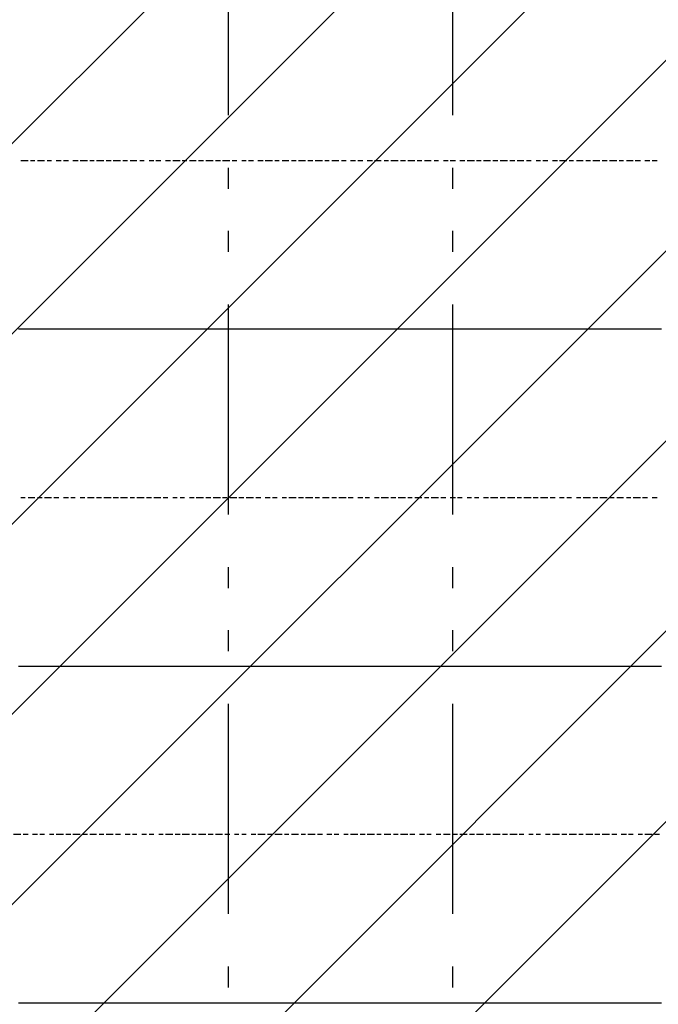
# Model space of a CAD drawing. Extents: x 997 to 109698, y 921 to 94021.
# Tile 24 of 256: x 21326 to 22465, y 5767 to 7524. Entities that reach past the tile are written whole.
import ezdxf

# ---------------------------------------------------------------- set-up
doc = ezdxf.new("R2010")
doc.units = 0
doc.header["$MEASUREMENT"] = 0
for name, color, linetype in [('12', 7, 'CONTINUOUS'), ('28', 7, 'CONTINUOUS'), ('40', 7, 'CONTINUOUS')]:
    doc.layers.add(name, color=color, linetype=linetype)

msp = doc.modelspace()

# ---------------------------------------------------------------- linework, layer by layer
at = {"layer": '12', "color": 5}
for p, q in [((21340.601607, 7271.953237), (21327.601607, 7271.953237)), ((21352.601607, 7271.953237), (21344.601607, 7271.953237)), ((21369.601607, 7271.953237), (21357.601607, 7271.953237)), ((21382.601607, 7271.953237), (21374.601607, 7271.953237)), ((21399.601607, 7271.953237), (21390.601607, 7271.953237)), ((21412.601607, 7271.953237), (21403.601607, 7271.953237)), ((21429.601607, 7271.953237), (21420.601607, 7271.953237)), ((21446.601607, 7271.953237), (21433.601607, 7271.953237)), ((21458.601607, 7271.953237), (21450.601607, 7271.953237)), ((21475.601607, 7271.953237), (21462.601607, 7271.953237)), ((21488.601607, 7271.953237), (21479.601607, 7271.953237)), ((21505.601607, 7271.953237), (21492.601607, 7271.953237)), ((21517.601607, 7271.953237), (21509.601607, 7271.953237)), ((21534.601607, 7271.953237), (21522.601607, 7271.953237)), ((21547.601607, 7271.953237), (21539.601607, 7271.953237)), ((21564.601607, 7271.953237), (21556.601607, 7271.953237)), ((21577.601607, 7271.953237), (21568.601607, 7271.953237)), ((21594.601607, 7271.953237), (21585.601607, 7271.953237)), ((21611.601607, 7271.953237), (21598.601607, 7271.953237)), ((21623.601607, 7271.953237), (21615.601607, 7271.953237)), ((21640.601607, 7271.953237), (21628.601607, 7271.953237)), ((21653.601607, 7271.953237), (21644.601607, 7271.953237)), ((21670.601607, 7271.953237), (21657.601607, 7271.953237)), ((21683.601607, 7271.953237), (21674.601607, 7271.953237)), ((21700.601607, 7271.953237), (21687.601607, 7271.953237)), ((21712.601607, 7271.953237), (21704.601607, 7271.953237)), ((21729.601607, 7271.953237), (21721.601607, 7271.953237)), ((21742.601607, 7271.953237), (21733.601607, 7271.953237)), ((21759.601607, 7271.953237), (21750.601607, 7271.953237)), ((21776.601607, 7271.953237), (21763.601607, 7271.953237)), ((21788.601607, 7271.953237), (21780.601607, 7271.953237)), ((21805.601607, 7271.953237), (21793.601607, 7271.953237)), ((21818.601607, 7271.953237), (21810.601607, 7271.953237)), ((21835.601607, 7271.953237), (21822.601607, 7271.953237)), ((21848.601607, 7271.953237), (21839.601607, 7271.953237)), ((21865.601607, 7271.953237), (21852.601607, 7271.953237)), ((21877.601607, 7271.953237), (21869.601607, 7271.953237)), ((21894.601607, 7271.953237), (21882.601607, 7271.953237)), ((21907.601607, 7271.953237), (21899.601607, 7271.953237)), ((21924.601607, 7271.953237), (21915.601607, 7271.953237)), ((21937.601607, 7271.953237), (21928.601607, 7271.953237)), ((21954.601607, 7271.953237), (21945.601607, 7271.953237)), ((21970.601607, 7271.953237), (21958.601607, 7271.953237)), ((21983.601607, 7271.953237), (21975.601607, 7271.953237)), ((22000.601607, 7271.953237), (21987.601607, 7271.953237)), ((22013.601607, 7271.953237), (22004.601607, 7271.953237)), ((22030.601607, 7271.953237), (22017.601607, 7271.953237)), ((22042.601607, 7271.953237), (22034.601607, 7271.953237)), ((22059.601607, 7271.953237), (22047.601607, 7271.953237)), ((22072.601607, 7271.953237), (22064.601607, 7271.953237)), ((22089.601607, 7271.953237), (22081.601607, 7271.953237)), ((22102.601607, 7271.953237), (22093.601607, 7271.953237)), ((22119.601607, 7271.953237), (22110.601607, 7271.953237)), ((22136.601607, 7271.953237), (22123.601607, 7271.953237)), ((22148.601607, 7271.953237), (22140.601607, 7271.953237)), ((22165.601607, 7271.953237), (22152.601607, 7271.953237)), ((22178.601607, 7271.953237), (22169.601607, 7271.953237)), ((22195.601607, 7271.953237), (22182.601607, 7271.953237)), ((22208.601607, 7271.953237), (22199.601607, 7271.953237)), ((22224.601607, 7271.953237), (22212.601607, 7271.953237)), ((22237.601607, 7271.953237), (22229.601607, 7271.953237)), ((22254.601607, 7271.953237), (22246.601607, 7271.953237)), ((22267.601607, 7271.953237), (22258.601607, 7271.953237)), ((22284.601607, 7271.953237), (22275.601607, 7271.953237)), ((22301.601607, 7271.953237), (22288.601607, 7271.953237)), ((22313.601607, 7271.953237), (22305.601607, 7271.953237)), ((22330.601607, 7271.953237), (22318.601607, 7271.953237)), ((22343.601607, 7271.953237), (22335.601607, 7271.953237)), ((22360.601607, 7271.953237), (22347.601607, 7271.953237)), ((22373.601607, 7271.953237), (22364.601607, 7271.953237)), ((22390.601607, 7271.953237), (22377.601607, 7271.953237)), ((22402.601607, 7271.953237), (22394.601607, 7271.953237)), ((22419.601607, 7271.953237), (22407.601607, 7271.953237)), ((22432.601607, 7271.953237), (22423.601607, 7271.953237)), ((22449.601607, 7271.953237), (22440.601607, 7271.953237)), ((22462.601607, 7271.953237), (22453.601607, 7271.953237)), ((21335.601607, 6670.953237), (21327.601607, 6670.953237)), ((21352.601607, 6670.953237), (21340.601607, 6670.953237)), ((21365.601607, 6670.953237), (21357.601607, 6670.953237)), ((21382.601607, 6670.953237), (21369.601607, 6670.953237)), ((21395.601607, 6670.953237), (21386.601607, 6670.953237)), ((21412.601607, 6670.953237), (21403.601607, 6670.953237)), ((21424.601607, 6670.953237), (21416.601607, 6670.953237)), ((21441.601607, 6670.953237), (21433.601607, 6670.953237)), ((21458.601607, 6670.953237), (21446.601607, 6670.953237)), ((21471.601607, 6670.953237), (21462.601607, 6670.953237)), ((21488.601607, 6670.953237), (21475.601607, 6670.953237)), ((21501.601607, 6670.953237), (21492.601607, 6670.953237)), ((21517.601607, 6670.953237), (21505.601607, 6670.953237)), ((21530.601607, 6670.953237), (21522.601607, 6670.953237)), ((21547.601607, 6670.953237), (21534.601607, 6670.953237)), ((21560.601607, 6670.953237), (21551.601607, 6670.953237)), ((21577.601607, 6670.953237), (21564.601607, 6670.953237)), ((21589.601607, 6670.953237), (21581.601607, 6670.953237)), ((21606.601607, 6670.953237), (21598.601607, 6670.953237)), ((21619.601607, 6670.953237), (21611.601607, 6670.953237)), ((21636.601607, 6670.953237), (21628.601607, 6670.953237)), ((21653.601607, 6670.953237), (21640.601607, 6670.953237)), ((21666.601607, 6670.953237), (21657.601607, 6670.953237)), ((21683.601607, 6670.953237), (21670.601607, 6670.953237)), ((21695.601607, 6670.953237), (21687.601607, 6670.953237)), ((21712.601607, 6670.953237), (21700.601607, 6670.953237)), ((21725.601607, 6670.953237), (21716.601607, 6670.953237)), ((21742.601607, 6670.953237), (21729.601607, 6670.953237)), ((21755.601607, 6670.953237), (21746.601607, 6670.953237)), ((21772.601607, 6670.953237), (21763.601607, 6670.953237)), ((21784.601607, 6670.953237), (21776.601607, 6670.953237)), ((21801.601607, 6670.953237), (21793.601607, 6670.953237)), ((21818.601607, 6670.953237), (21805.601607, 6670.953237)), ((21831.601607, 6670.953237), (21822.601607, 6670.953237)), ((21848.601607, 6670.953237), (21835.601607, 6670.953237)), ((21860.601607, 6670.953237), (21852.601607, 6670.953237)), ((21877.601607, 6670.953237), (21865.601607, 6670.953237)), ((21890.601607, 6670.953237), (21882.601607, 6670.953237)), ((21907.601607, 6670.953237), (21894.601607, 6670.953237)), ((21920.601607, 6670.953237), (21911.601607, 6670.953237)), ((21937.601607, 6670.953237), (21928.601607, 6670.953237)), ((21949.601607, 6670.953237), (21941.601607, 6670.953237)), ((21966.601607, 6670.953237), (21958.601607, 6670.953237)), ((21983.601607, 6670.953237), (21970.601607, 6670.953237)), ((21996.601607, 6670.953237), (21987.601607, 6670.953237)), ((22013.601607, 6670.953237), (22000.601607, 6670.953237)), ((22025.601607, 6670.953237), (22017.601607, 6670.953237)), ((22042.601607, 6670.953237), (22030.601607, 6670.953237)), ((22055.601607, 6670.953237), (22047.601607, 6670.953237)), ((22072.601607, 6670.953237), (22059.601607, 6670.953237)), ((22085.601607, 6670.953237), (22076.601607, 6670.953237)), ((22102.601607, 6670.953237), (22093.601607, 6670.953237)), ((22114.601607, 6670.953237), (22106.601607, 6670.953237)), ((22131.601607, 6670.953237), (22123.601607, 6670.953237)), ((22144.601607, 6670.953237), (22136.601607, 6670.953237)), ((22161.601607, 6670.953237), (22152.601607, 6670.953237)), ((22178.601607, 6670.953237), (22165.601607, 6670.953237)), ((22191.601607, 6670.953237), (22182.601607, 6670.953237)), ((22208.601607, 6670.953237), (22195.601607, 6670.953237)), ((22220.601607, 6670.953237), (22212.601607, 6670.953237)), ((22237.601607, 6670.953237), (22224.601607, 6670.953237)), ((22250.601607, 6670.953237), (22241.601607, 6670.953237)), ((22267.601607, 6670.953237), (22254.601607, 6670.953237)), ((22280.601607, 6670.953237), (22271.601607, 6670.953237)), ((22296.601607, 6670.953237), (22288.601607, 6670.953237)), ((22309.601607, 6670.953237), (22301.601607, 6670.953237)), ((22326.601607, 6670.953237), (22318.601607, 6670.953237)), ((22343.601607, 6670.953237), (22330.601607, 6670.953237)), ((22356.601607, 6670.953237), (22347.601607, 6670.953237)), ((22373.601607, 6670.953237), (22360.601607, 6670.953237)), ((22385.601607, 6670.953237), (22377.601607, 6670.953237)), ((22402.601607, 6670.953237), (22390.601607, 6670.953237)), ((22415.601607, 6670.953237), (22407.601607, 6670.953237)), ((22432.601607, 6670.953237), (22419.601607, 6670.953237)), ((22445.601607, 6670.953237), (22436.601607, 6670.953237)), ((22462.601607, 6670.953237), (22453.601607, 6670.953237)), ((21327.601607, 6069.953237), (21314.601607, 6069.953237)), ((21340.601607, 6069.953237), (21331.601607, 6069.953237)), ((21357.601607, 6069.953237), (21348.601607, 6069.953237)), ((21369.601607, 6069.953237), (21361.601607, 6069.953237)), ((21386.601607, 6069.953237), (21378.601607, 6069.953237)), ((21403.601607, 6069.953237), (21390.601607, 6069.953237)), ((21416.601607, 6069.953237), (21407.601607, 6069.953237)), ((21433.601607, 6069.953237), (21420.601607, 6069.953237)), ((21446.601607, 6069.953237), (21437.601607, 6069.953237)), ((21462.601607, 6069.953237), (21450.601607, 6069.953237)), ((21475.601607, 6069.953237), (21467.601607, 6069.953237)), ((21492.601607, 6069.953237), (21479.601607, 6069.953237)), ((21505.601607, 6069.953237), (21496.601607, 6069.953237)), ((21522.601607, 6069.953237), (21513.601607, 6069.953237)), ((21534.601607, 6069.953237), (21526.601607, 6069.953237)), ((21551.601607, 6069.953237), (21543.601607, 6069.953237)), ((21564.601607, 6069.953237), (21556.601607, 6069.953237)), ((21581.601607, 6069.953237), (21573.601607, 6069.953237)), ((21598.601607, 6069.953237), (21585.601607, 6069.953237)), ((21611.601607, 6069.953237), (21602.601607, 6069.953237)), ((21628.601607, 6069.953237), (21615.601607, 6069.953237)), ((21640.601607, 6069.953237), (21632.601607, 6069.953237)), ((21657.601607, 6069.953237), (21644.601607, 6069.953237)), ((21670.601607, 6069.953237), (21661.601607, 6069.953237)), ((21687.601607, 6069.953237), (21674.601607, 6069.953237)), ((21700.601607, 6069.953237), (21691.601607, 6069.953237)), ((21716.601607, 6069.953237), (21708.601607, 6069.953237)), ((21729.601607, 6069.953237), (21721.601607, 6069.953237)), ((21746.601607, 6069.953237), (21738.601607, 6069.953237)), ((21763.601607, 6069.953237), (21750.601607, 6069.953237)), ((21776.601607, 6069.953237), (21767.601607, 6069.953237)), ((21793.601607, 6069.953237), (21780.601607, 6069.953237)), ((21805.601607, 6069.953237), (21797.601607, 6069.953237)), ((21822.601607, 6069.953237), (21810.601607, 6069.953237)), ((21835.601607, 6069.953237), (21827.601607, 6069.953237)), ((21852.601607, 6069.953237), (21839.601607, 6069.953237)), ((21865.601607, 6069.953237), (21856.601607, 6069.953237)), ((21882.601607, 6069.953237), (21873.601607, 6069.953237)), ((21894.601607, 6069.953237), (21886.601607, 6069.953237)), ((21911.601607, 6069.953237), (21903.601607, 6069.953237)), ((21928.601607, 6069.953237), (21915.601607, 6069.953237)), ((21941.601607, 6069.953237), (21932.601607, 6069.953237)), ((21958.601607, 6069.953237), (21945.601607, 6069.953237)), ((21970.601607, 6069.953237), (21962.601607, 6069.953237)), ((21987.601607, 6069.953237), (21975.601607, 6069.953237)), ((22000.601607, 6069.953237), (21992.601607, 6069.953237)), ((22017.601607, 6069.953237), (22004.601607, 6069.953237)), ((22030.601607, 6069.953237), (22021.601607, 6069.953237)), ((22047.601607, 6069.953237), (22038.601607, 6069.953237)), ((22059.601607, 6069.953237), (22051.601607, 6069.953237)), ((22076.601607, 6069.953237), (22068.601607, 6069.953237)), ((22093.601607, 6069.953237), (22081.601607, 6069.953237)), ((22106.601607, 6069.953237), (22097.601607, 6069.953237)), ((22123.601607, 6069.953237), (22110.601607, 6069.953237)), ((22136.601607, 6069.953237), (22127.601607, 6069.953237)), ((22152.601607, 6069.953237), (22140.601607, 6069.953237)), ((22165.601607, 6069.953237), (22157.601607, 6069.953237)), ((22182.601607, 6069.953237), (22169.601607, 6069.953237)), ((22195.601607, 6069.953237), (22186.601607, 6069.953237)), ((22212.601607, 6069.953237), (22199.601607, 6069.953237)), ((22224.601607, 6069.953237), (22216.601607, 6069.953237)), ((22241.601607, 6069.953237), (22233.601607, 6069.953237)), ((22254.601607, 6069.953237), (22246.601607, 6069.953237)), ((22271.601607, 6069.953237), (22263.601607, 6069.953237)), ((22288.601607, 6069.953237), (22275.601607, 6069.953237)), ((22301.601607, 6069.953237), (22292.601607, 6069.953237)), ((22318.601607, 6069.953237), (22305.601607, 6069.953237)), ((22330.601607, 6069.953237), (22322.601607, 6069.953237)), ((22347.601607, 6069.953237), (22335.601607, 6069.953237)), ((22360.601607, 6069.953237), (22351.601607, 6069.953237)), ((22377.601607, 6069.953237), (22364.601607, 6069.953237)), ((22390.601607, 6069.953237), (22381.601607, 6069.953237)), ((22407.601607, 6069.953237), (22398.601607, 6069.953237)), ((22419.601607, 6069.953237), (22411.601607, 6069.953237)), ((22436.601607, 6069.953237), (22428.601607, 6069.953237)), ((22453.601607, 6069.953237), (22440.601607, 6069.953237)), ((22466.601607, 6069.953237), (22457.601607, 6069.953237))]:
    msp.add_line(p, q, dxfattribs=at)
at = {"layer": '12', "color": 1}
for p, q in [((21331.601607, 6971.953237), (21323.601607, 6971.953237)), ((21340.601607, 6971.953237), (21331.601607, 6971.953237)), ((21352.601607, 6971.953237), (21340.601607, 6971.953237)), ((21361.601607, 6971.953237), (21352.601607, 6971.953237)), ((21369.601607, 6971.953237), (21361.601607, 6971.953237)), ((21382.601607, 6971.953237), (21369.601607, 6971.953237)), ((21390.601607, 6971.953237), (21382.601607, 6971.953237)), ((21403.601607, 6971.953237), (21390.601607, 6971.953237)), ((21412.601607, 6971.953237), (21403.601607, 6971.953237)), ((21420.601607, 6971.953237), (21412.601607, 6971.953237)), ((21433.601607, 6971.953237), (21420.601607, 6971.953237)), ((21441.601607, 6971.953237), (21433.601607, 6971.953237)), ((21450.601607, 6971.953237), (21441.601607, 6971.953237)), ((21462.601607, 6971.953237), (21450.601607, 6971.953237)), ((21471.601607, 6971.953237), (21462.601607, 6971.953237)), ((21479.601607, 6971.953237), (21471.601607, 6971.953237)), ((21492.601607, 6971.953237), (21479.601607, 6971.953237)), ((21501.601607, 6971.953237), (21492.601607, 6971.953237)), ((21513.601607, 6971.953237), (21501.601607, 6971.953237)), ((21522.601607, 6971.953237), (21513.601607, 6971.953237)), ((21530.601607, 6971.953237), (21522.601607, 6971.953237)), ((21543.601607, 6971.953237), (21530.601607, 6971.953237)), ((21551.601607, 6971.953237), (21543.601607, 6971.953237)), ((21560.601607, 6971.953237), (21551.601607, 6971.953237)), ((21573.601607, 6971.953237), (21560.601607, 6971.953237)), ((21581.601607, 6971.953237), (21573.601607, 6971.953237)), ((21589.601607, 6971.953237), (21581.601607, 6971.953237)), ((21602.601607, 6971.953237), (21589.601607, 6971.953237)), ((21611.601607, 6971.953237), (21602.601607, 6971.953237)), ((21619.601607, 6971.953237), (21611.601607, 6971.953237)), ((21632.601607, 6971.953237), (21619.601607, 6971.953237)), ((21640.601607, 6971.953237), (21632.601607, 6971.953237)), ((21653.601607, 6971.953237), (21640.601607, 6971.953237)), ((21661.601607, 6971.953237), (21653.601607, 6971.953237)), ((21670.601607, 6971.953237), (21661.601607, 6971.953237)), ((21683.601607, 6971.953237), (21670.601607, 6971.953237)), ((21691.601607, 6971.953237), (21683.601607, 6971.953237)), ((21700.601607, 6971.953237), (21691.601607, 6971.953237)), ((21712.601607, 6971.953237), (21700.601607, 6971.953237)), ((21721.601607, 6971.953237), (21712.601607, 6971.953237)), ((21729.601607, 6971.953237), (21721.601607, 6971.953237)), ((21742.601607, 6971.953237), (21729.601607, 6971.953237)), ((21750.601607, 6971.953237), (21742.601607, 6971.953237)), ((21763.601607, 6971.953237), (21750.601607, 6971.953237)), ((21772.601607, 6971.953237), (21763.601607, 6971.953237)), ((21780.601607, 6971.953237), (21772.601607, 6971.953237)), ((21793.601607, 6971.953237), (21780.601607, 6971.953237)), ((21801.601607, 6971.953237), (21793.601607, 6971.953237)), ((21810.601607, 6971.953237), (21801.601607, 6971.953237)), ((21822.601607, 6971.953237), (21810.601607, 6971.953237)), ((21831.601607, 6971.953237), (21822.601607, 6971.953237)), ((21839.601607, 6971.953237), (21831.601607, 6971.953237)), ((21852.601607, 6971.953237), (21839.601607, 6971.953237)), ((21860.601607, 6971.953237), (21852.601607, 6971.953237)), ((21873.601607, 6971.953237), (21860.601607, 6971.953237)), ((21882.601607, 6971.953237), (21873.601607, 6971.953237)), ((21890.601607, 6971.953237), (21882.601607, 6971.953237)), ((21903.601607, 6971.953237), (21890.601607, 6971.953237)), ((21911.601607, 6971.953237), (21903.601607, 6971.953237)), ((21920.601607, 6971.953237), (21911.601607, 6971.953237)), ((21932.601607, 6971.953237), (21920.601607, 6971.953237)), ((21941.601607, 6971.953237), (21932.601607, 6971.953237)), ((21949.601607, 6971.953237), (21941.601607, 6971.953237)), ((21962.601607, 6971.953237), (21949.601607, 6971.953237)), ((21970.601607, 6971.953237), (21962.601607, 6971.953237)), ((21983.601607, 6971.953237), (21970.601607, 6971.953237)), ((21992.601607, 6971.953237), (21983.601607, 6971.953237)), ((22000.601607, 6971.953237), (21992.601607, 6971.953237)), ((22013.601607, 6971.953237), (22000.601607, 6971.953237)), ((22021.601607, 6971.953237), (22013.601607, 6971.953237)), ((22030.601607, 6971.953237), (22021.601607, 6971.953237)), ((22042.601607, 6971.953237), (22030.601607, 6971.953237)), ((22051.601607, 6971.953237), (22042.601607, 6971.953237)), ((22059.601607, 6971.953237), (22051.601607, 6971.953237)), ((22072.601607, 6971.953237), (22059.601607, 6971.953237)), ((22081.601607, 6971.953237), (22072.601607, 6971.953237)), ((22093.601607, 6971.953237), (22081.601607, 6971.953237)), ((22102.601607, 6971.953237), (22093.601607, 6971.953237)), ((22110.601607, 6971.953237), (22102.601607, 6971.953237)), ((22123.601607, 6971.953237), (22110.601607, 6971.953237)), ((22131.601607, 6971.953237), (22123.601607, 6971.953237)), ((22140.601607, 6971.953237), (22131.601607, 6971.953237)), ((22152.601607, 6971.953237), (22140.601607, 6971.953237)), ((22161.601607, 6971.953237), (22152.601607, 6971.953237)), ((22169.601607, 6971.953237), (22161.601607, 6971.953237)), ((22182.601607, 6971.953237), (22169.601607, 6971.953237)), ((22191.601607, 6971.953237), (22182.601607, 6971.953237)), ((22199.601607, 6971.953237), (22191.601607, 6971.953237)), ((22212.601607, 6971.953237), (22199.601607, 6971.953237)), ((22220.601607, 6971.953237), (22212.601607, 6971.953237)), ((22233.601607, 6971.953237), (22220.601607, 6971.953237)), ((22241.601607, 6971.953237), (22233.601607, 6971.953237)), ((22250.601607, 6971.953237), (22241.601607, 6971.953237)), ((22263.601607, 6971.953237), (22250.601607, 6971.953237)), ((22271.601607, 6971.953237), (22263.601607, 6971.953237)), ((22280.601607, 6971.953237), (22271.601607, 6971.953237)), ((22292.601607, 6971.953237), (22280.601607, 6971.953237)), ((22301.601607, 6971.953237), (22292.601607, 6971.953237)), ((22309.601607, 6971.953237), (22301.601607, 6971.953237)), ((22322.601607, 6971.953237), (22309.601607, 6971.953237)), ((22330.601607, 6971.953237), (22322.601607, 6971.953237)), ((22343.601607, 6971.953237), (22330.601607, 6971.953237)), ((22351.601607, 6971.953237), (22343.601607, 6971.953237)), ((22360.601607, 6971.953237), (22351.601607, 6971.953237)), ((22373.601607, 6971.953237), (22360.601607, 6971.953237)), ((22381.601607, 6971.953237), (22373.601607, 6971.953237)), ((22390.601607, 6971.953237), (22381.601607, 6971.953237)), ((22402.601607, 6971.953237), (22390.601607, 6971.953237)), ((22411.601607, 6971.953237), (22402.601607, 6971.953237)), ((22419.601607, 6971.953237), (22411.601607, 6971.953237)), ((22432.601607, 6971.953237), (22419.601607, 6971.953237)), ((22440.601607, 6971.953237), (22432.601607, 6971.953237)), ((22453.601607, 6971.953237), (22440.601607, 6971.953237)), ((22462.601607, 6971.953237), (22453.601607, 6971.953237)), ((22470.601607, 6971.953237), (22462.601607, 6971.953237)), ((21331.601607, 6369.953237), (21323.601607, 6369.953237)), ((21340.601607, 6369.953237), (21331.601607, 6369.953237)), ((21352.601607, 6369.953237), (21340.601607, 6369.953237)), ((21361.601607, 6369.953237), (21352.601607, 6369.953237)), ((21369.601607, 6369.953237), (21361.601607, 6369.953237)), ((21382.601607, 6369.953237), (21369.601607, 6369.953237)), ((21390.601607, 6369.953237), (21382.601607, 6369.953237)), ((21403.601607, 6369.953237), (21390.601607, 6369.953237)), ((21412.601607, 6369.953237), (21403.601607, 6369.953237)), ((21420.601607, 6369.953237), (21412.601607, 6369.953237)), ((21433.601607, 6369.953237), (21420.601607, 6369.953237)), ((21441.601607, 6369.953237), (21433.601607, 6369.953237)), ((21450.601607, 6369.953237), (21441.601607, 6369.953237)), ((21462.601607, 6369.953237), (21450.601607, 6369.953237)), ((21471.601607, 6369.953237), (21462.601607, 6369.953237)), ((21479.601607, 6369.953237), (21471.601607, 6369.953237)), ((21492.601607, 6369.953237), (21479.601607, 6369.953237)), ((21501.601607, 6369.953237), (21492.601607, 6369.953237)), ((21513.601607, 6369.953237), (21501.601607, 6369.953237)), ((21522.601607, 6369.953237), (21513.601607, 6369.953237)), ((21530.601607, 6369.953237), (21522.601607, 6369.953237)), ((21543.601607, 6369.953237), (21530.601607, 6369.953237)), ((21551.601607, 6369.953237), (21543.601607, 6369.953237)), ((21560.601607, 6369.953237), (21551.601607, 6369.953237)), ((21573.601607, 6369.953237), (21560.601607, 6369.953237)), ((21581.601607, 6369.953237), (21573.601607, 6369.953237)), ((21589.601607, 6369.953237), (21581.601607, 6369.953237)), ((21602.601607, 6369.953237), (21589.601607, 6369.953237)), ((21611.601607, 6369.953237), (21602.601607, 6369.953237)), ((21619.601607, 6369.953237), (21611.601607, 6369.953237)), ((21632.601607, 6369.953237), (21619.601607, 6369.953237)), ((21640.601607, 6369.953237), (21632.601607, 6369.953237)), ((21653.601607, 6369.953237), (21640.601607, 6369.953237)), ((21661.601607, 6369.953237), (21653.601607, 6369.953237)), ((21670.601607, 6369.953237), (21661.601607, 6369.953237)), ((21683.601607, 6369.953237), (21670.601607, 6369.953237)), ((21691.601607, 6369.953237), (21683.601607, 6369.953237)), ((21700.601607, 6369.953237), (21691.601607, 6369.953237)), ((21712.601607, 6369.953237), (21700.601607, 6369.953237)), ((21721.601607, 6369.953237), (21712.601607, 6369.953237)), ((21729.601607, 6369.953237), (21721.601607, 6369.953237)), ((21742.601607, 6369.953237), (21729.601607, 6369.953237)), ((21750.601607, 6369.953237), (21742.601607, 6369.953237)), ((21763.601607, 6369.953237), (21750.601607, 6369.953237)), ((21772.601607, 6369.953237), (21763.601607, 6369.953237)), ((21780.601607, 6369.953237), (21772.601607, 6369.953237)), ((21793.601607, 6369.953237), (21780.601607, 6369.953237)), ((21801.601607, 6369.953237), (21793.601607, 6369.953237)), ((21810.601607, 6369.953237), (21801.601607, 6369.953237)), ((21822.601607, 6369.953237), (21810.601607, 6369.953237)), ((21831.601607, 6369.953237), (21822.601607, 6369.953237)), ((21839.601607, 6369.953237), (21831.601607, 6369.953237)), ((21852.601607, 6369.953237), (21839.601607, 6369.953237)), ((21860.601607, 6369.953237), (21852.601607, 6369.953237)), ((21873.601607, 6369.953237), (21860.601607, 6369.953237)), ((21882.601607, 6369.953237), (21873.601607, 6369.953237)), ((21890.601607, 6369.953237), (21882.601607, 6369.953237)), ((21903.601607, 6369.953237), (21890.601607, 6369.953237)), ((21911.601607, 6369.953237), (21903.601607, 6369.953237)), ((21920.601607, 6369.953237), (21911.601607, 6369.953237)), ((21932.601607, 6369.953237), (21920.601607, 6369.953237)), ((21941.601607, 6369.953237), (21932.601607, 6369.953237)), ((21949.601607, 6369.953237), (21941.601607, 6369.953237)), ((21962.601607, 6369.953237), (21949.601607, 6369.953237)), ((21970.601607, 6369.953237), (21962.601607, 6369.953237)), ((21983.601607, 6369.953237), (21970.601607, 6369.953237)), ((21992.601607, 6369.953237), (21983.601607, 6369.953237)), ((22000.601607, 6369.953237), (21992.601607, 6369.953237)), ((22013.601607, 6369.953237), (22000.601607, 6369.953237)), ((22021.601607, 6369.953237), (22013.601607, 6369.953237)), ((22030.601607, 6369.953237), (22021.601607, 6369.953237)), ((22042.601607, 6369.953237), (22030.601607, 6369.953237)), ((22051.601607, 6369.953237), (22042.601607, 6369.953237)), ((22059.601607, 6369.953237), (22051.601607, 6369.953237)), ((22072.601607, 6369.953237), (22059.601607, 6369.953237)), ((22081.601607, 6369.953237), (22072.601607, 6369.953237)), ((22093.601607, 6369.953237), (22081.601607, 6369.953237)), ((22102.601607, 6369.953237), (22093.601607, 6369.953237)), ((22110.601607, 6369.953237), (22102.601607, 6369.953237)), ((22123.601607, 6369.953237), (22110.601607, 6369.953237)), ((22131.601607, 6369.953237), (22123.601607, 6369.953237)), ((22140.601607, 6369.953237), (22131.601607, 6369.953237)), ((22152.601607, 6369.953237), (22140.601607, 6369.953237)), ((22161.601607, 6369.953237), (22152.601607, 6369.953237)), ((22169.601607, 6369.953237), (22161.601607, 6369.953237)), ((22182.601607, 6369.953237), (22169.601607, 6369.953237)), ((22191.601607, 6369.953237), (22182.601607, 6369.953237)), ((22199.601607, 6369.953237), (22191.601607, 6369.953237)), ((22212.601607, 6369.953237), (22199.601607, 6369.953237)), ((22220.601607, 6369.953237), (22212.601607, 6369.953237)), ((22233.601607, 6369.953237), (22220.601607, 6369.953237)), ((22241.601607, 6369.953237), (22233.601607, 6369.953237)), ((22250.601607, 6369.953237), (22241.601607, 6369.953237)), ((22263.601607, 6369.953237), (22250.601607, 6369.953237)), ((22271.601607, 6369.953237), (22263.601607, 6369.953237)), ((22280.601607, 6369.953237), (22271.601607, 6369.953237)), ((22292.601607, 6369.953237), (22280.601607, 6369.953237)), ((22301.601607, 6369.953237), (22292.601607, 6369.953237)), ((22309.601607, 6369.953237), (22301.601607, 6369.953237)), ((22322.601607, 6369.953237), (22309.601607, 6369.953237)), ((22330.601607, 6369.953237), (22322.601607, 6369.953237)), ((22343.601607, 6369.953237), (22330.601607, 6369.953237)), ((22351.601607, 6369.953237), (22343.601607, 6369.953237)), ((22360.601607, 6369.953237), (22351.601607, 6369.953237)), ((22373.601607, 6369.953237), (22360.601607, 6369.953237)), ((22381.601607, 6369.953237), (22373.601607, 6369.953237)), ((22390.601607, 6369.953237), (22381.601607, 6369.953237)), ((22402.601607, 6369.953237), (22390.601607, 6369.953237)), ((22411.601607, 6369.953237), (22402.601607, 6369.953237)), ((22419.601607, 6369.953237), (22411.601607, 6369.953237)), ((22432.601607, 6369.953237), (22419.601607, 6369.953237)), ((22440.601607, 6369.953237), (22432.601607, 6369.953237)), ((22453.601607, 6369.953237), (22440.601607, 6369.953237)), ((22462.601607, 6369.953237), (22453.601607, 6369.953237)), ((22470.601607, 6369.953237), (22462.601607, 6369.953237)), ((21331.601607, 5768.953237), (21323.601607, 5768.953237)), ((21340.601607, 5768.953237), (21331.601607, 5768.953237)), ((21352.601607, 5768.953237), (21340.601607, 5768.953237)), ((21361.601607, 5768.953237), (21352.601607, 5768.953237)), ((21369.601607, 5768.953237), (21361.601607, 5768.953237)), ((21382.601607, 5768.953237), (21369.601607, 5768.953237)), ((21390.601607, 5768.953237), (21382.601607, 5768.953237)), ((21403.601607, 5768.953237), (21390.601607, 5768.953237)), ((21412.601607, 5768.953237), (21403.601607, 5768.953237)), ((21420.601607, 5768.953237), (21412.601607, 5768.953237)), ((21433.601607, 5768.953237), (21420.601607, 5768.953237)), ((21441.601607, 5768.953237), (21433.601607, 5768.953237)), ((21450.601607, 5768.953237), (21441.601607, 5768.953237)), ((21462.601607, 5768.953237), (21450.601607, 5768.953237)), ((21471.601607, 5768.953237), (21462.601607, 5768.953237)), ((21479.601607, 5768.953237), (21471.601607, 5768.953237)), ((21492.601607, 5768.953237), (21479.601607, 5768.953237)), ((21501.601607, 5768.953237), (21492.601607, 5768.953237)), ((21513.601607, 5768.953237), (21501.601607, 5768.953237)), ((21522.601607, 5768.953237), (21513.601607, 5768.953237)), ((21530.601607, 5768.953237), (21522.601607, 5768.953237)), ((21543.601607, 5768.953237), (21530.601607, 5768.953237)), ((21551.601607, 5768.953237), (21543.601607, 5768.953237)), ((21560.601607, 5768.953237), (21551.601607, 5768.953237)), ((21573.601607, 5768.953237), (21560.601607, 5768.953237)), ((21581.601607, 5768.953237), (21573.601607, 5768.953237)), ((21589.601607, 5768.953237), (21581.601607, 5768.953237)), ((21602.601607, 5768.953237), (21589.601607, 5768.953237)), ((21611.601607, 5768.953237), (21602.601607, 5768.953237)), ((21619.601607, 5768.953237), (21611.601607, 5768.953237)), ((21632.601607, 5768.953237), (21619.601607, 5768.953237)), ((21640.601607, 5768.953237), (21632.601607, 5768.953237)), ((21653.601607, 5768.953237), (21640.601607, 5768.953237)), ((21661.601607, 5768.953237), (21653.601607, 5768.953237)), ((21670.601607, 5768.953237), (21661.601607, 5768.953237)), ((21683.601607, 5768.953237), (21670.601607, 5768.953237)), ((21691.601607, 5768.953237), (21683.601607, 5768.953237)), ((21700.601607, 5768.953237), (21691.601607, 5768.953237)), ((21712.601607, 5768.953237), (21700.601607, 5768.953237)), ((21721.601607, 5768.953237), (21712.601607, 5768.953237)), ((21729.601607, 5768.953237), (21721.601607, 5768.953237)), ((21742.601607, 5768.953237), (21729.601607, 5768.953237)), ((21750.601607, 5768.953237), (21742.601607, 5768.953237)), ((21763.601607, 5768.953237), (21750.601607, 5768.953237)), ((21772.601607, 5768.953237), (21763.601607, 5768.953237)), ((21780.601607, 5768.953237), (21772.601607, 5768.953237)), ((21793.601607, 5768.953237), (21780.601607, 5768.953237)), ((21801.601607, 5768.953237), (21793.601607, 5768.953237)), ((21810.601607, 5768.953237), (21801.601607, 5768.953237)), ((21822.601607, 5768.953237), (21810.601607, 5768.953237)), ((21831.601607, 5768.953237), (21822.601607, 5768.953237)), ((21839.601607, 5768.953237), (21831.601607, 5768.953237)), ((21852.601607, 5768.953237), (21839.601607, 5768.953237)), ((21860.601607, 5768.953237), (21852.601607, 5768.953237)), ((21873.601607, 5768.953237), (21860.601607, 5768.953237)), ((21882.601607, 5768.953237), (21873.601607, 5768.953237)), ((21890.601607, 5768.953237), (21882.601607, 5768.953237)), ((21903.601607, 5768.953237), (21890.601607, 5768.953237)), ((21911.601607, 5768.953237), (21903.601607, 5768.953237)), ((21920.601607, 5768.953237), (21911.601607, 5768.953237)), ((21932.601607, 5768.953237), (21920.601607, 5768.953237)), ((21941.601607, 5768.953237), (21932.601607, 5768.953237)), ((21949.601607, 5768.953237), (21941.601607, 5768.953237)), ((21962.601607, 5768.953237), (21949.601607, 5768.953237)), ((21970.601607, 5768.953237), (21962.601607, 5768.953237)), ((21983.601607, 5768.953237), (21970.601607, 5768.953237)), ((21992.601607, 5768.953237), (21983.601607, 5768.953237)), ((22000.601607, 5768.953237), (21992.601607, 5768.953237)), ((22013.601607, 5768.953237), (22000.601607, 5768.953237)), ((22021.601607, 5768.953237), (22013.601607, 5768.953237)), ((22030.601607, 5768.953237), (22021.601607, 5768.953237)), ((22042.601607, 5768.953237), (22030.601607, 5768.953237)), ((22051.601607, 5768.953237), (22042.601607, 5768.953237)), ((22059.601607, 5768.953237), (22051.601607, 5768.953237)), ((22072.601607, 5768.953237), (22059.601607, 5768.953237)), ((22081.601607, 5768.953237), (22072.601607, 5768.953237)), ((22093.601607, 5768.953237), (22081.601607, 5768.953237)), ((22102.601607, 5768.953237), (22093.601607, 5768.953237)), ((22110.601607, 5768.953237), (22102.601607, 5768.953237)), ((22123.601607, 5768.953237), (22110.601607, 5768.953237)), ((22131.601607, 5768.953237), (22123.601607, 5768.953237)), ((22140.601607, 5768.953237), (22131.601607, 5768.953237)), ((22152.601607, 5768.953237), (22140.601607, 5768.953237)), ((22161.601607, 5768.953237), (22152.601607, 5768.953237)), ((22169.601607, 5768.953237), (22161.601607, 5768.953237)), ((22182.601607, 5768.953237), (22169.601607, 5768.953237)), ((22191.601607, 5768.953237), (22182.601607, 5768.953237)), ((22199.601607, 5768.953237), (22191.601607, 5768.953237)), ((22212.601607, 5768.953237), (22199.601607, 5768.953237)), ((22220.601607, 5768.953237), (22212.601607, 5768.953237)), ((22233.601607, 5768.953237), (22220.601607, 5768.953237)), ((22241.601607, 5768.953237), (22233.601607, 5768.953237)), ((22250.601607, 5768.953237), (22241.601607, 5768.953237)), ((22263.601607, 5768.953237), (22250.601607, 5768.953237)), ((22271.601607, 5768.953237), (22263.601607, 5768.953237)), ((22280.601607, 5768.953237), (22271.601607, 5768.953237)), ((22292.601607, 5768.953237), (22280.601607, 5768.953237)), ((22301.601607, 5768.953237), (22292.601607, 5768.953237)), ((22309.601607, 5768.953237), (22301.601607, 5768.953237)), ((22322.601607, 5768.953237), (22309.601607, 5768.953237)), ((22330.601607, 5768.953237), (22322.601607, 5768.953237)), ((22343.601607, 5768.953237), (22330.601607, 5768.953237)), ((22351.601607, 5768.953237), (22343.601607, 5768.953237)), ((22360.601607, 5768.953237), (22351.601607, 5768.953237)), ((22373.601607, 5768.953237), (22360.601607, 5768.953237)), ((22381.601607, 5768.953237), (22373.601607, 5768.953237)), ((22390.601607, 5768.953237), (22381.601607, 5768.953237)), ((22402.601607, 5768.953237), (22390.601607, 5768.953237)), ((22411.601607, 5768.953237), (22402.601607, 5768.953237)), ((22419.601607, 5768.953237), (22411.601607, 5768.953237)), ((22432.601607, 5768.953237), (22419.601607, 5768.953237)), ((22440.601607, 5768.953237), (22432.601607, 5768.953237)), ((22453.601607, 5768.953237), (22440.601607, 5768.953237)), ((22462.601607, 5768.953237), (22453.601607, 5768.953237)), ((22470.601607, 5768.953237), (22462.601607, 5768.953237))]:
    msp.add_line(p, q, dxfattribs=at)
at = {"layer": '28', "color": 2}
for p, q in [((17830.017182, 3820.953237), (29497.636205, 15488.572261)), ((18169.428437, 3820.953237), (29497.636205, 15149.161006)), ((18508.839692, 3820.953237), (29497.636205, 14809.749751)), ((18848.250947, 3820.953237), (29497.636205, 14470.338496)), ((19187.662202, 3820.953237), (29497.636205, 14130.927241)), ((19527.073457, 3820.953237), (29497.636205, 13791.515986)), ((19866.484712, 3820.953237), (29497.636205, 13452.104731)), ((20205.895967, 3820.953237), (29497.636205, 13112.693476))]:
    msp.add_line(p, q, dxfattribs=at)
at = {"layer": '40', "color": 8, "linetype": 'Continuous'}
for p, q in [((21697.636205, 7728.454237), (21697.636205, 7353.454237)), ((22097.636205, 7728.454237), (22097.636205, 7353.454237)), ((21697.636205, 7259.704237), (21697.636205, 7222.204237)), ((22097.636205, 7259.704237), (22097.636205, 7222.204237)), ((21697.636205, 7147.204237), (21697.636205, 7109.704237)), ((22097.636205, 7147.204237), (22097.636205, 7109.704237)), ((21697.636205, 7015.954237), (21697.636205, 6640.954237)), ((22097.636205, 7015.954237), (22097.636205, 6640.954237)), ((21697.636205, 6547.204237), (21697.636205, 6509.704237)), ((22097.636205, 6547.204237), (22097.636205, 6509.704237)), ((21697.636205, 6434.704237), (21697.636205, 6397.204237)), ((22097.636205, 6434.704237), (22097.636205, 6397.204237)), ((21697.636205, 6303.454237), (21697.636205, 5928.454237)), ((22097.636205, 6303.454237), (22097.636205, 5928.454237)), ((21697.636205, 5834.704237), (21697.636205, 5797.204237)), ((22097.636205, 5834.704237), (22097.636205, 5797.204237))]:
    msp.add_line(p, q, dxfattribs=at)

doc.saveas('drawing.dxf')
